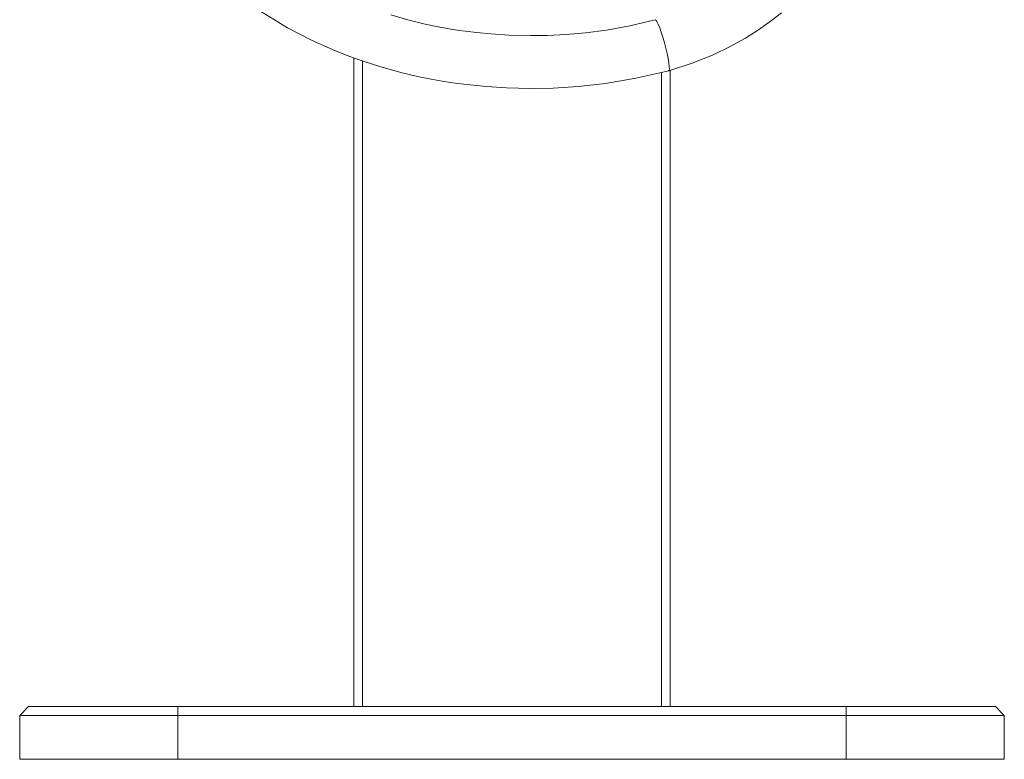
# Model space of a CAD drawing. Header units: millimetres. Extents: x 326.68 to 326.96, y 267.5 to 269.2.
# Tile 1 of 7: x 326.68 to 326.96, y 267.5 to 267.71. Entities that reach past the tile are written whole.
import ezdxf

# ---------------------------------------------------------------- set-up
doc = ezdxf.new("R2010")
doc.units = ezdxf.units.MM
doc.layers.add('SANINDUSA', color=3, linetype='Continuous')

msp = doc.modelspace()

# ---------------------------------------------------------------- linework, layer by layer
at = {"layer": 'SANINDUSA', "linetype": 'Continuous', "lineweight": 15}
for p, q in [((326.8568793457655, 267.7090389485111), (326.856674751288, 267.7091434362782)), ((326.7709550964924, 267.5138682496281), (326.7709550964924, 267.6982700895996)), ((326.7734550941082, 267.6973759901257), (326.7734550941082, 267.5138682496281)), ((326.8584550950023, 267.5138682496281), (326.8584550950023, 267.6941657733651)), ((326.8609550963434, 267.6947805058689), (326.8609550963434, 267.5138682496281)), ((326.6784550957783, 267.5138682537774), (326.6759550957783, 267.5113682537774)), ((326.6784550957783, 267.5138682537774), (326.7209550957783, 267.5138682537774)), ((326.7209550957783, 267.5138682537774), (326.9109550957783, 267.5138682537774)), ((326.7209550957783, 267.5138682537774), (326.7209550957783, 267.5113682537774)), ((326.9109550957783, 267.5138682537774), (326.9534550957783, 267.5138682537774)), ((326.9109550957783, 267.5138682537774), (326.9109550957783, 267.5113682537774)), ((326.9559550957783, 267.5113682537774), (326.9534550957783, 267.5138682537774)), ((326.6759550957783, 267.5113682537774), (326.6759550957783, 267.4988682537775)), ((326.6759550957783, 267.5113682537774), (326.7209550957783, 267.5113682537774)), ((326.7209550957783, 267.5113682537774), (326.7209550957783, 267.4988682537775)), ((326.7209550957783, 267.5113682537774), (326.9109550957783, 267.5113682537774)), ((326.9109550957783, 267.5113682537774), (326.9559550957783, 267.5113682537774)), ((326.9109550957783, 267.5113682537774), (326.9109550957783, 267.4988682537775)), ((326.9559550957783, 267.4988682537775), (326.9559550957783, 267.5113682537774)), ((326.7209550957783, 267.4988682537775), (326.6759550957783, 267.4988682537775)), ((326.9109550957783, 267.4988682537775), (326.7209550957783, 267.4988682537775)), ((326.9109550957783, 267.4988682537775), (326.9559550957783, 267.4988682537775))]:
    msp.add_line(p, q, dxfattribs=at)
at = {"layer": 'SANINDUSA', "linetype": 'Continuous', "lineweight": 15, "flags": 128}
for points in [[(326.7447601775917, 267.711397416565), (326.7521518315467, 267.7068494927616), (326.7589744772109, 267.7032895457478), (326.7650631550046, 267.7005524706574), (326.7695230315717, 267.6987822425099), (326.7736253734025, 267.6973150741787), (326.7786332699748, 267.6957202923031), (326.7847350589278, 267.6940516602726), (326.7890932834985, 267.6930348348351), (326.7929972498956, 267.6922425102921), (326.7961435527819, 267.6916830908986), (326.7985133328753, 267.6913073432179), (326.8004590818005, 267.6910276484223), (326.8040418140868, 267.6905796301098), (326.8086666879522, 267.6901272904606), (326.8143678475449, 267.6897613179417), (326.8212566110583, 267.6895973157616), (326.8276232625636, 267.6897153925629), (326.8347323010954, 267.6901561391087), (326.8425815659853, 267.6910316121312), (326.851184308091, 267.6924767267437), (326.8605415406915, 267.6946504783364)], [(326.8605421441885, 267.694650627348), (326.8671768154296, 267.6967374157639), (326.8729850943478, 267.699052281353), (326.8780233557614, 267.7014799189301), (326.8823461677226, 267.7039120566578), (326.8860064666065, 267.7062444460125), (326.8897213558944, 267.7088854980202), (326.8925512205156, 267.7110945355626)], [(326.8566743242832, 267.7091433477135), (326.849426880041, 267.7074071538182), (326.8428577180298, 267.7061998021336), (326.8368258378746, 267.7054043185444), (326.8312475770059, 267.7049235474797), (326.8260831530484, 267.7046784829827), (326.8213484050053, 267.7046137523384), (326.8151114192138, 267.7047603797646), (326.8099457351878, 267.7050843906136), (326.8058135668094, 267.7054799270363), (326.8026956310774, 267.7058617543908), (326.8009548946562, 267.7061072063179), (326.7986418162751, 267.7064698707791), (326.7953983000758, 267.7070495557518), (326.7912561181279, 267.7079134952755), (326.7863048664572, 267.7091344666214), (326.7814623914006, 267.710536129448)], [(326.8605418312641, 267.694650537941), (326.8606305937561, 267.6947320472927), (326.8607100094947, 267.6951367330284), (326.8606911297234, 267.6958575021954), (326.8605748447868, 267.6968606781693), (326.8603665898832, 267.6980993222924), (326.8600760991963, 267.6995155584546), (326.8597169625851, 267.7010431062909), (326.8593059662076, 267.7026106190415), (326.8588623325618, 267.704144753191), (326.8584068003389, 267.7055737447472), (326.8579606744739, 267.7068308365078), (326.8575448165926, 267.7078572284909), (326.8571786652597, 267.7086049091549), (326.8568793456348, 267.7090389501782)]]:
    msp.add_lwpolyline(points, dxfattribs=at)

doc.saveas('drawing.dxf')
